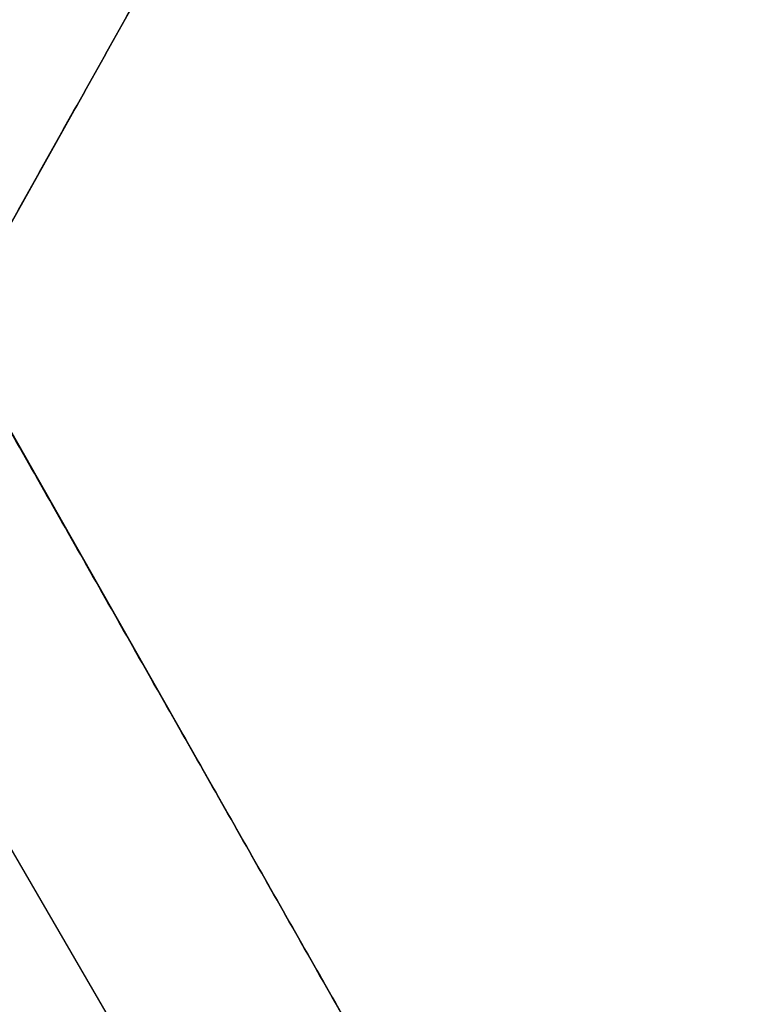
# Model space of a CAD drawing. Header units: millimetres. Extents: x 1233 to 1931, y -229 to 559.
# Tile 28 of 29: x 1753 to 1923, y 4 to 237. Entities that reach past the tile are written whole.
import ezdxf

# ---------------------------------------------------------------- set-up
doc = ezdxf.new("R2010")
doc.units = ezdxf.units.MM
doc.layers.add('1', color=7, linetype='Continuous')

# ---------------------------------------------------------------- blocks, each defined once
blk = doc.blocks.new('Bloque 12')
at = {"layer": '1', "color": 7, "true_color": 0xffffff}
blk.add_line((-237.61, 327.8, 187.33), (-55.06, 1.66, 187.33), dxfattribs=at)
for points in [[(-164.22, 372.76, 190), (26.02, 48.1, 190)], [(26.02, 48.1, 184.66), (-164.22, 372.76, 184.66)], [(-164.22, 372.76, 184.66), (26.02, 48.1, 184.66)], [(26.02, 48.1, 190), (-164.22, 372.76, 190)], [(-55.06, 1.66, 190), (-237.61, 327.8, 190)], [(-237.61, 327.8, 184.66), (-55.06, 1.66, 184.66)], [(-55.06, 1.66, 184.66), (-237.61, 327.8, 184.66)], [(-237.61, 327.8, 190), (-55.06, 1.66, 190)]]:
    blk.add_open_spline(points, degree=1, dxfattribs=at)
blk = doc.blocks.new('Bloque 13')
at = {"layer": '1', "color": 7, "true_color": 0xffffff}
for p, q in [((-54.66, -1.52, 187.33), (-240.71, -328.6, 187.33)), ((-11.5, -26.64, 184.66), (-222.16, -388.57, 184.66)), ((-11.5, -26.64, 190), (-222.16, -388.57, 190))]:
    blk.add_line(p, q, dxfattribs=at)
for points in [[(-240.71, -328.6, 190), (-54.66, -1.52, 190)], [(-54.66, -1.52, 184.66), (-240.71, -328.6, 184.66)], [(-240.71, -328.6, 184.66), (-54.66, -1.52, 184.66)], [(-54.66, -1.52, 190), (-240.71, -328.6, 190)], [(26.09, -48.52, 190), (-165.08, -369.67, 190)], [(-165.08, -369.67, 184.66), (26.09, -48.52, 184.66)], [(26.09, -48.52, 184.66), (-165.08, -369.67, 184.66)], [(-165.08, -369.67, 190), (26.09, -48.52, 190)]]:
    blk.add_open_spline(points, degree=1, dxfattribs=at)
blk = doc.blocks.new('SFERA_S - fan-522943-_3D_')
at = {"layer": '1', "color": 7, "true_color": 0xffffff}
for name in ['Bloque 12', 'Bloque 13']:
    blk.add_blockref(name, (0, 0), dxfattribs=at)

msp = doc.modelspace()

# ---------------------------------------------------------------- block references
at = {"extrusion": (-0.000175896, 0.000625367, -1), "rotation": 359.9999937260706}
msp.add_blockref('SFERA_S - fan-522943-_3D_', (-1682.77, 164.52, -248.33), dxfattribs=at)

doc.saveas('drawing.dxf')
